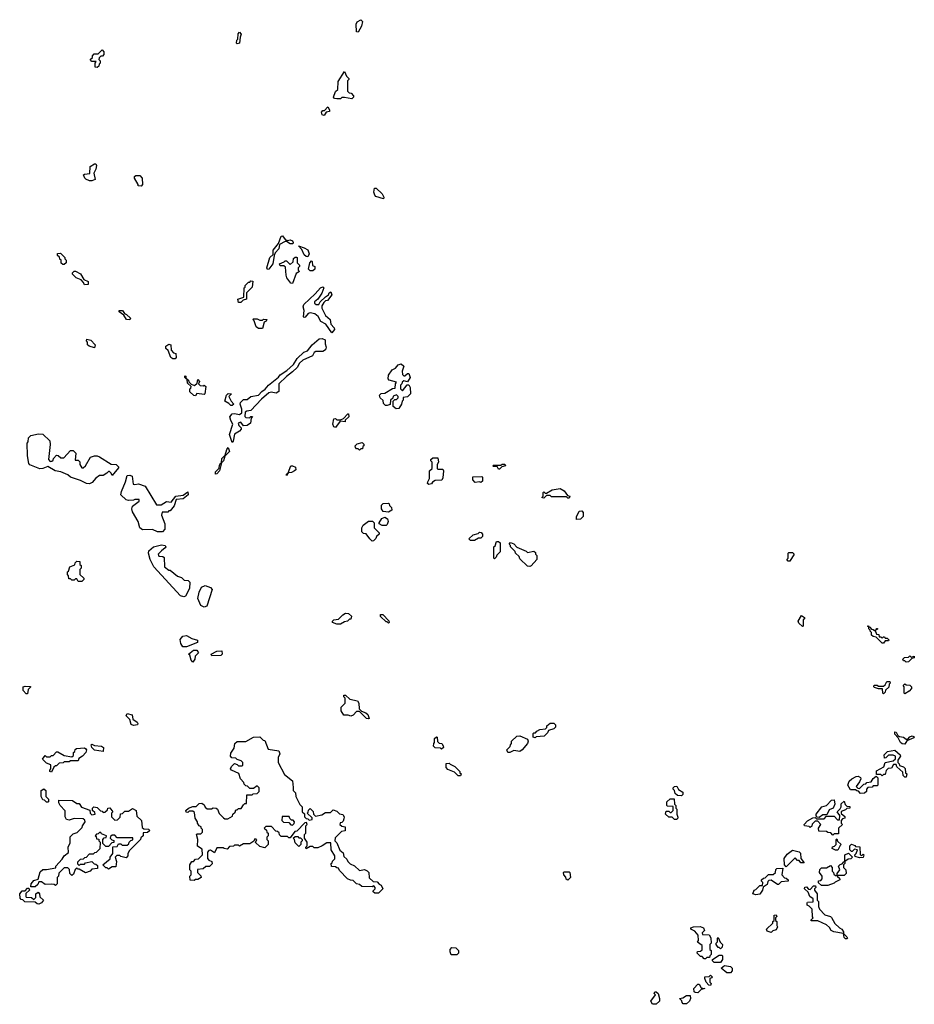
# Model space of a CAD drawing. Extents: x 2708302 to 2968450, y 494490 to 722710.
# Tile 42 of 256: x 2776882 to 2783970, y 626560 to 634360. Entities that reach past the tile are written whole.
import ezdxf

# ---------------------------------------------------------------- set-up
doc = ezdxf.new("R2010")
doc.units = 0

msp = doc.modelspace()

# ---------------------------------------------------------------- linework, layer by layer
at = {"layer": '0CON20XD'}
for points in [[(2779565, 634260), (2779550, 634265), (2779547.5, 634325), (2779557, 634343), (2779585, 634360), (2779597.5, 634345), (2779591.7, 634308.3), (2779565, 634260)], [(2778605, 634170), (2778600, 634175), (2778603, 634197), (2778610, 634205), (2778613, 634247), (2778625, 634260), (2778637.5, 634245), (2778628.3, 634221.7), (2778625, 634173.3), (2778605, 634170)], [(2777495, 633980), (2777480, 633985), (2777480, 634015), (2777488.3, 634028.3), (2777455, 634030), (2777440, 634045), (2777458.3, 634061.7), (2777460, 634075), (2777471.7, 634088.3), (2777505, 634090), (2777535, 634120), (2777550, 634105), (2777550, 634085), (2777538.3, 634071.7), (2777525, 634070), (2777511.7, 634058.3), (2777510, 634045), (2777520, 634035), (2777520, 634015), (2777511.7, 634008.3), (2777508.3, 633991.7), (2777495, 633980)], [(2779515, 633732.5), (2779455, 633743.8), (2779435, 633742.5), (2779425, 633734), (2779395, 633732.5), (2779376.4, 633736.4), (2779367.5, 633745), (2779385, 633790), (2779401.7, 633808.3), (2779405, 633870), (2779455, 633950), (2779471.7, 633911.7), (2779490, 633895), (2779490, 633885), (2779480, 633875), (2779480, 633795), (2779491.7, 633781.7), (2779508.3, 633778.3), (2779527, 633757), (2779527.5, 633745), (2779515, 633732.5)], [(2779295, 633600), (2779280, 633605), (2779273, 633627), (2779285, 633640), (2779298.3, 633641.7), (2779325, 633670), (2779337, 633647), (2779337, 633633), (2779311.7, 633628.3), (2779295, 633600)], [(2777455, 633083.3), (2777435, 633084), (2777406.4, 633096.4), (2777397.5, 633105), (2777388.3, 633131.7), (2777395, 633137.5), (2777438.3, 633141.7), (2777441.7, 633198.3), (2777475, 633217.5), (2777485, 633217.5), (2777490, 633205), (2777486.7, 633175), (2777470, 633145), (2777480, 633095), (2777455, 633083.3)], [(2777845, 633040), (2777820, 633045), (2777820, 633055), (2777792.5, 633105), (2777793, 633117), (2777803, 633127), (2777835, 633126.7), (2777853.3, 633105), (2777856.7, 633055), (2777845, 633040)], [(2779765, 632940), (2779705, 632960), (2779695, 632970), (2779687.5, 632995), (2779693.8, 633026.2), (2779707.5, 633025), (2779755, 632980), (2779767.5, 632955), (2779765, 632940)], [(2778845, 632380), (2778840, 632395), (2778864, 632475), (2778890, 632500), (2778891.2, 632535), (2778933.8, 632586.2), (2778953.3, 632645), (2778965, 632647.5), (2778985, 632620), (2779005, 632610), (2779025.8, 632615.8), (2779045, 632607.5), (2779050, 632595), (2779046.2, 632583.8), (2779024.2, 632584.2), (2778995, 632602.5), (2778985, 632602.5), (2778941.7, 632578.3), (2778935.9, 632544.1), (2778907.5, 632512.5), (2778898.3, 632491.7), (2778886.7, 632425), (2778855, 632382.5), (2778845, 632380)], [(2777235, 632420), (2777225, 632420), (2777211.7, 632431.7), (2777210, 632455), (2777201.7, 632461.7), (2777198.3, 632478.3), (2777181.7, 632491.7), (2777181.7, 632508.3), (2777205, 632510), (2777240, 632475), (2777240, 632465), (2777250, 632455), (2777250, 632435), (2777235, 632420)], [(2779165, 632482.5), (2779153, 632483), (2779137, 632497), (2779118.3, 632538.3), (2779091.7, 632568.3), (2779135, 632553.8), (2779165, 632536), (2779175.8, 632505), (2779165, 632482.5)], [(2779045, 632270), (2779031.7, 632271.7), (2779000, 632315), (2778992.5, 632335), (2778988.3, 632398.3), (2778975, 632410), (2778945, 632410), (2778940, 632425), (2778978.3, 632441.7), (2778985, 632450), (2778995, 632450), (2779025, 632420), (2779048.3, 632441.7), (2779051.7, 632468.3), (2779065, 632480), (2779075, 632480), (2779080, 632475), (2779080, 632435), (2779100, 632415), (2779100, 632405), (2779090, 632395), (2779090, 632375), (2779100, 632365), (2779071.7, 632348.3), (2779045, 632270)], [(2779205, 632370), (2779185, 632370), (2779170, 632385), (2779180, 632435), (2779195, 632450), (2779200, 632445), (2779201.7, 632411.7), (2779220, 632405), (2779220, 632385), (2779205, 632370)], [(2777395, 632260), (2777388.3, 632278.3), (2777368.3, 632298.3), (2777330, 632315), (2777300, 632345), (2777300, 632355), (2777313, 632367), (2777325, 632367.5), (2777365, 632346.7), (2777391.7, 632301.7), (2777426.1, 632286.1), (2777425, 632262.5), (2777395, 632260)], [(2778635, 632120), (2778615, 632120), (2778610, 632145), (2778658.3, 632161.7), (2778660, 632235), (2778668.3, 632241.7), (2778670, 632255), (2778695, 632280), (2778705, 632280), (2778715, 632290), (2778728.3, 632288.3), (2778725, 632240), (2778680, 632195), (2778680, 632145), (2778651.7, 632138.3), (2778635, 632120)], [(2779355, 631880), (2779308.2, 631948.2), (2779268.1, 631968.1), (2779247.9, 632007.9), (2779220.8, 632030.8), (2779185, 632038.6), (2779168.7, 632031.3), (2779145, 632002.5), (2779135, 632000), (2779130, 632005), (2779135.8, 632055), (2779128, 632085), (2779134, 632105), (2779222.9, 632187.1), (2779264.5, 632235.5), (2779285, 632242.5), (2779292.5, 632235), (2779275, 632192.5), (2779243.3, 632146.7), (2779217.5, 632125), (2779217.5, 632115), (2779230, 632105), (2779252.5, 632105), (2779263.8, 632126.2), (2779304.2, 632165.8), (2779329.3, 632180.7), (2779335, 632197.5), (2779346.7, 632205), (2779355, 632180), (2779320, 632135), (2779305, 632132.5), (2779291.2, 632118.8), (2779277.5, 632092.5), (2779275.6, 632075), (2779305.6, 632015.6), (2779342.5, 631985), (2779348.3, 631948.3), (2779375, 631920), (2779376.2, 631905), (2779355, 631880)], [(2777755, 631982.5), (2777730, 631985), (2777708.3, 632018.3), (2777670, 632045), (2777670, 632055), (2777696.4, 632056.4), (2777711.7, 632031.7), (2777730, 632025), (2777760, 631995), (2777755, 631982.5)], [(2778805, 631912.5), (2778775, 631913.3), (2778757, 631927), (2778740, 631975), (2778730, 631985), (2778735, 631990), (2778765, 631990), (2778785, 631980), (2778805, 631980), (2778815, 631987.5), (2778840, 631985), (2778835, 631972.5), (2778820, 631965), (2778805, 631912.5)], [(2777475, 631760), (2777433, 631773), (2777420, 631785), (2777420, 631805), (2777412.5, 631815), (2777415, 631830), (2777445, 631820), (2777480, 631785), (2777475, 631760)], [(2778565, 631010), (2778544, 631075), (2778570, 631155), (2778554, 631185), (2778547.5, 631215), (2778565, 631237.5), (2778585, 631241.2), (2778625, 631233.3), (2778642.5, 631245), (2778643.6, 631273.6), (2778630, 631315), (2778631.7, 631328.3), (2778655, 631350), (2778685, 631352.5), (2778714.1, 631375.9), (2778775, 631385.8), (2778802, 631415), (2778827.9, 631432.1), (2778854.3, 631465), (2778932.2, 631527.8), (2778945, 631545.7), (2779000, 631580), (2779051.4, 631628.6), (2779080, 631675), (2779134.2, 631725), (2779162.4, 631737.6), (2779200.8, 631785), (2779255, 631831.4), (2779280, 631835), (2779303.3, 631823.3), (2779302.3, 631792.3), (2779310, 631765), (2779306.4, 631743.6), (2779285, 631732.5), (2779228.3, 631731.7), (2779216.2, 631723.8), (2779203.3, 631696.7), (2779125, 631662.9), (2779100, 631640), (2779080, 631605), (2779045, 631570), (2778995.4, 631534.6), (2778935.8, 631474.2), (2778936.4, 631413.6), (2778915, 631402.5), (2778875, 631408.8), (2778857.1, 631402.9), (2778796.9, 631353.1), (2778715, 631263.3), (2778682, 631258), (2778670, 631250), (2778666.7, 631216.7), (2778675, 631207.5), (2778703.3, 631206.7), (2778715, 631216.7), (2778726.2, 631216.2), (2778717.5, 631202.5), (2778710, 631165), (2778685.9, 631144.1), (2778655, 631142.5), (2778635, 631172.5), (2778612.5, 631165), (2778617.5, 631145), (2778637, 631127), (2778636.2, 631115), (2778625, 631100), (2778584.2, 631075.8), (2778575, 631020), (2778565, 631010)], [(2778115, 631672.5), (2778095, 631672.5), (2778080, 631685), (2778058.3, 631738.3), (2778040, 631755), (2778040, 631775), (2778065, 631790), (2778080, 631785), (2778081.7, 631741.7), (2778101.7, 631721.7), (2778120, 631715), (2778122.5, 631685), (2778115, 631672.5)], [(2779865, 631277.5), (2779840, 631295), (2779841.7, 631338.3), (2779855, 631350), (2779868.3, 631351.7), (2779880, 631365), (2779880, 631375), (2779868.3, 631388.3), (2779841.7, 631378.3), (2779838.3, 631361.7), (2779820, 631345), (2779818.3, 631311.7), (2779795, 631303.3), (2779780, 631305), (2779765, 631320), (2779762.5, 631342.5), (2779737.5, 631365), (2779733.8, 631386.2), (2779745, 631400), (2779775, 631402.5), (2779835, 631437.5), (2779858.3, 631441.7), (2779860, 631475), (2779868.3, 631488.3), (2779810, 631505), (2779802.5, 631515), (2779803.3, 631545), (2779832.5, 631585), (2779859.3, 631600.7), (2779880, 631625), (2779905, 631633.3), (2779926.2, 631615), (2779913.3, 631575), (2779915, 631550), (2779925, 631540), (2779935, 631540), (2779953.9, 631556.1), (2779965, 631556.7), (2779976.2, 631525), (2779955, 631490), (2779925, 631500), (2779911.7, 631488.3), (2779910, 631475), (2779900, 631465), (2779900, 631435), (2779915, 631420), (2779951.7, 631468.3), (2779965, 631467.5), (2779976.7, 631445), (2779977.5, 631395), (2779955, 631372.5), (2779921.7, 631368.3), (2779920, 631345), (2779911.7, 631338.3), (2779907.5, 631315), (2779885, 631280), (2779865, 631277.5)], [(2778275, 631380), (2778261.7, 631381.7), (2778231.7, 631411.7), (2778230, 631435), (2778238.3, 631441.7), (2778240, 631455), (2778211.7, 631481.7), (2778210, 631510), (2778190, 631525), (2778191.7, 631538.3), (2778200, 631535), (2778200, 631520), (2778220, 631505), (2778221.7, 631491.7), (2778241.7, 631471.7), (2778268.3, 631461.7), (2778288.3, 631481.7), (2778295, 631510), (2778306.7, 631495), (2778300, 631475), (2778311.7, 631461.7), (2778335, 631460), (2778345, 631466), (2778356.7, 631455), (2778350, 631395), (2778345, 631390), (2778285, 631400), (2778275, 631380)], [(2778565, 631302.5), (2778555, 631303.3), (2778540.7, 631320.7), (2778508.3, 631338.3), (2778520, 631385), (2778535, 631400), (2778560, 631395), (2778540, 631375), (2778557.5, 631337.5), (2778580, 631315), (2778565, 631302.5)], [(2779385, 631130), (2779370, 631135), (2779362.5, 631155), (2779371.7, 631198.3), (2779385, 631200), (2779395, 631190), (2779425, 631190), (2779448.3, 631201.7), (2779481.7, 631238.3), (2779488.3, 631238.3), (2779490, 631215), (2779461.7, 631188.3), (2779460, 631175), (2779421.7, 631178.3), (2779385, 631130)], [(2777435, 630682), (2777412.5, 630685), (2777365, 630710), (2777285, 630736.7), (2777264.2, 630754.2), (2777208.1, 630778.1), (2777162.5, 630785), (2777105, 630820), (2777065, 630804.3), (2777042.7, 630802.7), (2776963.6, 630833.6), (2776954.4, 630845), (2776944, 630905), (2776942.5, 631005), (2776950, 631015), (2776953, 631047), (2776970, 631065), (2777030.5, 631079.5), (2777065, 631076), (2777120, 631025), (2777123.3, 630995), (2777110, 630875), (2777125, 630860), (2777138.3, 630861.7), (2777148.3, 630871.7), (2777150, 630885), (2777175, 630910), (2777188.3, 630908.3), (2777208.3, 630888.3), (2777231.7, 630888.3), (2777283.9, 630946.1), (2777305, 630946.2), (2777326.7, 630925), (2777321.7, 630871.7), (2777345, 630870), (2777358.3, 630858.3), (2777360, 630835), (2777375, 630810), (2777385, 630810), (2777403, 630827), (2777444, 630895), (2777475, 630905.8), (2777495.8, 630905.8), (2777515, 630896.7), (2777608.3, 630838.3), (2777647.5, 630835), (2777665, 630817.5), (2777665, 630810), (2777615, 630750), (2777608.3, 630768.3), (2777595, 630780), (2777585, 630780), (2777571.7, 630768.3), (2777545, 630750), (2777515, 630750), (2777485, 630727.5), (2777455.8, 630694.2), (2777435, 630682)], [(2778435, 630760), (2778435, 630777.5), (2778463, 630807), (2778465, 630830), (2778475, 630850), (2778480, 630850), (2778484.2, 630885), (2778510, 630910), (2778523.8, 630955), (2778535, 630970), (2778545, 630940), (2778508.3, 630901.7), (2778496, 630865), (2778480, 630850), (2778465.8, 630785), (2778445, 630763.3), (2778435, 630760)], [(2779575, 630950), (2779565, 630960), (2779551.7, 630961.7), (2779541.7, 630971.7), (2779540, 630985), (2779555, 631000), (2779595, 631010), (2779608.3, 630998.3), (2779610, 630985), (2779601.7, 630978.3), (2779598.3, 630961.7), (2779585, 630960), (2779575, 630950)], [(2780125, 630677.5), (2780113.3, 630685), (2780115, 630700), (2780130, 630725), (2780130, 630785), (2780150, 630805), (2780150, 630855), (2780140, 630865), (2780140, 630875), (2780155, 630890), (2780195, 630890), (2780200, 630855), (2780190, 630835), (2780190, 630805), (2780195, 630800), (2780235, 630800), (2780240, 630785), (2780235, 630730), (2780227, 630713), (2780175, 630710), (2780153.6, 630696.4), (2780145, 630683.3), (2780125, 630677.5)], [(2778995, 630750), (2778995, 630760), (2779010, 630770), (2779030, 630825), (2779045, 630826.2), (2779067.5, 630815), (2779070, 630795), (2779060, 630785), (2779035, 630772.5), (2779010, 630770), (2778995, 630750)], [(2780685, 630800), (2780675, 630800), (2780665, 630820), (2780635, 630820), (2780630, 630825), (2780635, 630830), (2780695, 630830), (2780705, 630840), (2780725, 630840), (2780730, 630825), (2780701.7, 630818.3), (2780685, 630800)], [(2777975, 630302.5), (2777935, 630322.5), (2777855, 630320), (2777835, 630333.3), (2777820.8, 630385), (2777775, 630462.5), (2777772, 630485), (2777777.5, 630505), (2777830, 630545), (2777828.3, 630558.3), (2777795, 630560), (2777785, 630552.5), (2777745, 630550), (2777725, 630556.2), (2777684, 630595), (2777688.3, 630621.7), (2777721.7, 630698.3), (2777735, 630750), (2777755, 630752.5), (2777772.5, 630745), (2777781.7, 630681.7), (2777795, 630677.5), (2777825, 630682.5), (2777876.2, 630665), (2777967.5, 630517.5), (2778003.3, 630516.7), (2778045, 630542.5), (2778083.3, 630536.7), (2778120, 630585), (2778177, 630593), (2778215, 630620), (2778217.5, 630595), (2778176.7, 630565), (2778121.7, 630558.3), (2778105, 630510), (2778075, 630470), (2778065, 630470), (2778055, 630460), (2778011.7, 630458.3), (2778006.7, 630435), (2778032.5, 630365), (2778032.5, 630325), (2778015, 630303.8), (2777975, 630302.5)], [(2780535, 630692.5), (2780525, 630700), (2780490, 630695), (2780472.5, 630715), (2780471.7, 630738.3), (2780545, 630740), (2780550, 630735), (2780550, 630705), (2780535, 630692.5)], [(2781235, 630570), (2781225, 630570), (2781215, 630580), (2781095, 630580), (2781085, 630590), (2781055, 630590), (2781035, 630570), (2781020, 630575), (2781030, 630585), (2781030, 630615), (2781035, 630620), (2781045, 630610), (2781055, 630610), (2781100, 630635), (2781165, 630646.7), (2781196.4, 630626.4), (2781221.7, 630591.7), (2781240, 630585), (2781235, 630570)], [(2779805, 630460), (2779762.5, 630465), (2779750, 630485), (2779750, 630515), (2779761.7, 630528.3), (2779805, 630530), (2779810, 630525), (2779811.7, 630511.7), (2779827.5, 630495), (2779830, 630475), (2779805, 630460)], [(2779755, 630352.5), (2779730, 630365), (2779730, 630375), (2779750.7, 630409.3), (2779775, 630420), (2779796.2, 630406.2), (2779802.5, 630385), (2779795, 630360), (2779785, 630353.3), (2779755, 630352.5)], [(2781295, 630400), (2781293, 630423), (2781313.6, 630466.4), (2781335, 630470), (2781346.4, 630456.4), (2781346, 630425), (2781325, 630403.3), (2781295, 630400)], [(2779675, 630230), (2779657, 630247), (2779628.3, 630288.3), (2779605, 630290), (2779593, 630303), (2779592.5, 630335), (2779602.5, 630355), (2779645, 630386.7), (2779676.4, 630386.4), (2779690, 630375), (2779690, 630335), (2779730, 630295), (2779730, 630285), (2779710, 630265), (2779705, 630250), (2779685, 630232.5), (2779675, 630230)], [(2780453, 630233), (2780441.7, 630248.3), (2780475, 630280), (2780515, 630290), (2780525, 630300), (2780538.3, 630298.3), (2780550, 630285), (2780550, 630265), (2780537, 630253), (2780518.3, 630251.7), (2780485, 630233.3), (2780453, 630233)], [(2778183.3, 629786.7), (2778155.8, 629795.8), (2777944.2, 630025), (2777916.2, 630085), (2777903.3, 630135), (2777906.7, 630153.3), (2777942.5, 630185), (2778005, 630199.2), (2778036.2, 630195), (2778041.2, 630185), (2778036.2, 630175), (2778005, 630153.3), (2777980, 630125), (2777985, 630110), (2778017, 630107), (2778028.3, 630098.3), (2778030, 630025), (2778065, 630000), (2778075, 630000), (2778131.7, 629951.7), (2778165, 629940), (2778185, 629920), (2778217, 629917), (2778230, 629905), (2778226.7, 629855), (2778195, 629793.3), (2778183.3, 629786.7)], [(2780645, 630090), (2780640, 630095), (2780640, 630185), (2780648.3, 630191.7), (2780660, 630225), (2780675, 630227.5), (2780690, 630215), (2780690, 630145), (2780661.7, 630118.3), (2780658.3, 630101.7), (2780645, 630090)], [(2780925, 630027.5), (2780905, 630030), (2780845, 630090), (2780838.3, 630108.3), (2780810, 630135), (2780808.3, 630148.3), (2780770, 630185), (2780770, 630195), (2780760, 630205), (2780771.7, 630218.3), (2780798.3, 630208.3), (2780821.7, 630181.7), (2780895, 630150), (2780905, 630140), (2780955, 630150), (2780968.3, 630138.3), (2780970, 630125), (2780980, 630115), (2780980, 630085), (2780935, 630033.3), (2780925, 630027.5)], [(2782985, 630070), (2782971.7, 630071.7), (2782960, 630085), (2782970, 630095), (2782970, 630135), (2782975, 630140), (2783005, 630140), (2783017.5, 630125), (2782985, 630070)], [(2777375, 629910), (2777345, 629910), (2777335, 629930), (2777325, 629930), (2777315, 629920), (2777295, 629920), (2777285, 629930), (2777271.7, 629931.7), (2777270, 629955), (2777260, 629965), (2777260, 629985), (2777268.3, 629991.7), (2777280, 630025), (2777318.3, 630041.7), (2777321.7, 630058.3), (2777335, 630070), (2777358.3, 630068.3), (2777360, 630045), (2777370, 630035), (2777370, 630015), (2777360, 630005), (2777360, 629965), (2777390, 629935), (2777390, 629925), (2777375, 629910)], [(2778345, 629706), (2778318.3, 629718.3), (2778292.5, 629775), (2778303.3, 629825), (2778323.8, 629865), (2778352.9, 629877.1), (2778395, 629862.5), (2778408.6, 629845), (2778365, 629713.3), (2778345, 629706)], [(2779425, 629572.5), (2779395, 629572.5), (2779360, 629585), (2779360, 629595), (2779370, 629605), (2779408.3, 629611.7), (2779443.6, 629646.4), (2779465, 629657.5), (2779486.7, 629656.7), (2779510, 629635), (2779505, 629610), (2779495, 629610), (2779480, 629595), (2779455, 629590), (2779425, 629572.5)], [(2779805, 629580), (2779795, 629590), (2779785, 629590), (2779741.7, 629631.7), (2779741.7, 629648.3), (2779758.3, 629648.3), (2779808.3, 629598.3), (2779810, 629585), (2779805, 629580)], [(2783085, 629552.5), (2783055, 629580), (2783050, 629595), (2783075, 629640), (2783100, 629625), (2783100, 629615), (2783090, 629605), (2783090, 629555), (2783085, 629552.5)], [(2783725, 629420), (2783715, 629420), (2783668.3, 629468.3), (2783643, 629473), (2783630, 629485), (2783630, 629505), (2783620, 629515), (2783620, 629525), (2783610, 629535), (2783610, 629550), (2783601.7, 629551.7), (2783601.7, 629558.3), (2783608.3, 629558.3), (2783610, 629550), (2783618.3, 629548.3), (2783631.7, 629531.7), (2783645, 629530), (2783655, 629520), (2783670, 629530), (2783671.7, 629538.3), (2783678.3, 629538.3), (2783678.3, 629531.7), (2783660, 629520), (2783671.7, 629491.7), (2783688.3, 629488.3), (2783691.7, 629471.7), (2783705, 629470), (2783715, 629460), (2783725, 629470), (2783735, 629470), (2783740, 629460), (2783755, 629460), (2783768.3, 629448.3), (2783765, 629440), (2783740, 629440), (2783725, 629420)], [(2778205, 629392.5), (2778175, 629392.5), (2778158.3, 629418.3), (2778155, 629450), (2778175, 629476.7), (2778205, 629482.5), (2778246.7, 629456.7), (2778290, 629445), (2778290, 629425), (2778205, 629392.5)], [(2778255, 629270), (2778240, 629285), (2778230, 629325), (2778220, 629335), (2778260, 629365), (2778285, 629366.7), (2778300, 629345), (2778271.7, 629318.3), (2778270, 629295), (2778255, 629270)], [(2778405, 629320), (2778400, 629335), (2778445, 629357.5), (2778485, 629360), (2778486.7, 629335), (2778475, 629323.3), (2778405, 629320)], [(2783905, 629270), (2783895, 629280), (2783885, 629280), (2783880, 629295), (2783893, 629307), (2783925, 629310), (2783935, 629320), (2783945, 629310), (2783968.3, 629318.3), (2783970, 629305), (2783951.7, 629298.3), (2783925, 629272.5), (2783905, 629270)], [(2776945, 629020), (2776935, 629020), (2776910, 629045), (2776910, 629075), (2776925, 629080), (2776968.3, 629078.3), (2776968.3, 629071.7), (2776950, 629055), (2776945, 629020)], [(2783725, 629020), (2783720, 629025), (2783718.3, 629058.3), (2783685, 629060), (2783655, 629070), (2783650, 629075), (2783651.7, 629088.3), (2783677, 629087), (2783685, 629080), (2783725, 629080), (2783738.3, 629091.7), (2783751.7, 629118.3), (2783777, 629117), (2783780, 629105), (2783770, 629095), (2783767, 629073), (2783741.7, 629048.3), (2783738.3, 629031.7), (2783725, 629020)], [(2783895, 629020), (2783890, 629025), (2783890, 629075), (2783882.5, 629085), (2783895, 629100), (2783905, 629090), (2783935, 629087.5), (2783947.5, 629075), (2783947, 629063), (2783928.3, 629041.7), (2783895, 629020)], [(2779645, 628822.5), (2779630, 628825), (2779575, 628880), (2779551.7, 628878.3), (2779525, 628850), (2779505, 628842.5), (2779485, 628850), (2779451.7, 628851.7), (2779430, 628885), (2779430, 628915), (2779460, 628945), (2779460, 628985), (2779450, 628995), (2779451.7, 629008.3), (2779465, 629010), (2779498.3, 628978.3), (2779560, 628965), (2779570, 628945), (2779571.7, 628901.7), (2779591.7, 628881.7), (2779625, 628870), (2779640, 628855), (2779650, 628825), (2779645, 628822.5)], [(2777785, 628769.2), (2777765, 628776.7), (2777753.8, 628815), (2777726.7, 628845), (2777733.3, 628865), (2777772.7, 628852.7), (2777780, 628820), (2777814.1, 628794.1), (2777818.8, 628785), (2777815, 628773.8), (2777785, 628769.2)], [(2780965, 628670), (2780950, 628675), (2780950, 628705), (2780955, 628710), (2780968.3, 628711.7), (2780980, 628725), (2781003.6, 628736.4), (2781048.3, 628741.7), (2781058.3, 628751.7), (2781060, 628765), (2781085, 628787.5), (2781115, 628786.2), (2781126.7, 628775), (2781126.7, 628755), (2781115, 628742.5), (2781071.7, 628728.3), (2781065, 628710), (2781037.5, 628685), (2780975, 628680), (2780965, 628670)], [(2779725, 627440), (2779695, 627440), (2779681.7, 627451.7), (2779681.7, 627458.3), (2779700, 627475), (2779700, 627485), (2779688.3, 627498.3), (2779675, 627490), (2779593, 627493), (2779575, 627510), (2779550, 627515), (2779525, 627540), (2779503, 627543), (2779480, 627555), (2779415, 627620), (2779408.3, 627638.3), (2779395, 627640), (2779385, 627650), (2779351.7, 627651.7), (2779350, 627675), (2779358.3, 627681.7), (2779360, 627695), (2779378.3, 627711.7), (2779380, 627735), (2779350, 627785), (2779348.3, 627838.3), (2779315, 627840), (2779280, 627815), (2779245, 627800), (2779215, 627800), (2779205, 627810), (2779185, 627810), (2779151.7, 627791.7), (2779150, 627805), (2779160, 627815), (2779160, 627845), (2779140, 627875), (2779140, 627905), (2779150, 627915), (2779150, 627975), (2779160, 627985), (2779155, 628000), (2779141.7, 627998.3), (2779078.3, 627931.7), (2779061.7, 627928.3), (2779025, 627880), (2779015, 627880), (2779005, 627890), (2778955, 627890), (2778941.7, 627901.7), (2778938.3, 627918.3), (2778925, 627930), (2778911.7, 627931.7), (2778878.3, 627968.3), (2778831.7, 627968.3), (2778820, 627955), (2778838.3, 627938.3), (2778840, 627925), (2778850, 627915), (2778850, 627895), (2778840, 627885), (2778840, 627865), (2778850, 627855), (2778850, 627825), (2778825, 627800), (2778785, 627810), (2778751.7, 627841.7), (2778760, 627865), (2778745, 627870), (2778738.3, 627851.7), (2778705, 627830), (2778655, 627830), (2778625, 627812.5), (2778615, 627820), (2778585, 627820), (2778577, 627813), (2778545, 627810), (2778525, 627790), (2778503, 627793), (2778495, 627800), (2778445, 627800), (2778425, 627760), (2778395, 627780), (2778381.7, 627778.3), (2778370, 627765), (2778370, 627715), (2778381.7, 627701.7), (2778405, 627690), (2778407, 627673), (2778387, 627653), (2778358.3, 627651.7), (2778337, 627633), (2778291.7, 627628.3), (2778290, 627605), (2778318.3, 627578.3), (2778320, 627565), (2778295, 627550), (2778275, 627550), (2778265, 627540), (2778233, 627543), (2778230, 627575), (2778240, 627585), (2778240, 627615), (2778230, 627625), (2778230, 627665), (2778245, 627690), (2778258.3, 627691.7), (2778275, 627710), (2778298.3, 627711.7), (2778330, 627745), (2778328.3, 627788.3), (2778291.7, 627811.7), (2778292.5, 627865), (2778282.5, 627905), (2778285, 627910), (2778318.3, 627911.7), (2778330, 627925), (2778330, 627945), (2778320, 627955), (2778320, 627965), (2778303.6, 627973.6), (2778290, 627995), (2778290, 628005), (2778272.5, 628035), (2778268.3, 628078.3), (2778255, 628090), (2778225, 628090), (2778215, 628080), (2778201.7, 628081.7), (2778200, 628095), (2778220, 628115), (2778253.6, 628126.4), (2778281.7, 628128.3), (2778305, 628150), (2778325, 628152.5), (2778345, 628140), (2778351.7, 628121.7), (2778368.3, 628108.3), (2778401.7, 628108.3), (2778415, 628117.5), (2778440, 628115), (2778450, 628105), (2778461.7, 628071.7), (2778497, 628037), (2778508.3, 628028.3), (2778531.7, 628028.3), (2778568.3, 628051.7), (2778570, 628065), (2778588.3, 628081.7), (2778595, 628100), (2778605, 628100), (2778615, 628110), (2778638.3, 628111.7), (2778655, 628140), (2778665, 628150), (2778678.3, 628151.7), (2778681.7, 628218.3), (2778725, 628220), (2778733, 628227), (2778765, 628230), (2778780, 628245), (2778780, 628275), (2778765, 628290), (2778735, 628270), (2778705, 628270), (2778688.3, 628288.3), (2778675, 628290), (2778660, 628305), (2778658.3, 628318.3), (2778632.5, 628345), (2778618.3, 628388.3), (2778560, 628415), (2778552.5, 628425), (2778560, 628445), (2778583, 628467), (2778605, 628460), (2778615, 628450), (2778645, 628450), (2778650, 628455), (2778650, 628475), (2778638.3, 628488.3), (2778605, 628500), (2778595, 628510), (2778563, 628513), (2778552.5, 628525), (2778555, 628550), (2778581.7, 628588.3), (2778587.5, 628625), (2778605, 628642.5), (2778675, 628642.5), (2778735, 628677.5), (2778785, 628680), (2778811.7, 628651.7), (2778825, 628650), (2778851.7, 628581.7), (2778935, 628567.5), (2778942.5, 628545), (2778930, 628515), (2778930, 628475), (2778980, 628380), (2779045, 628330), (2779048.3, 628278.3), (2779050, 628255), (2779067.5, 628235), (2779070, 628205), (2779101.7, 628141.7), (2779120, 628125), (2779120, 628085), (2779138.3, 628068.3), (2779140, 628045), (2779151.7, 628031.7), (2779165, 628030), (2779175, 628020), (2779200, 628025), (2779198.3, 628038.3), (2779160, 628075), (2779168.3, 628081.7), (2779171.7, 628098.3), (2779185, 628110), (2779208.3, 628088.3), (2779210, 628065), (2779225, 628050), (2779275, 628060), (2779305, 628080), (2779345, 628080), (2779365, 628100), (2779395, 628090), (2779415, 628070), (2779443, 628063), (2779452.5, 628045), (2779451.7, 628028.3), (2779445, 628010), (2779435, 628000), (2779421.7, 627998.3), (2779420, 627985), (2779435, 627970), (2779460, 627965), (2779460, 627935), (2779431.7, 627928.3), (2779381.7, 627878.3), (2779380, 627855), (2779395, 627840), (2779420, 627780), (2779445, 627760), (2779451.7, 627731.7), (2779475, 627710), (2779481.7, 627691.7), (2779501.7, 627671.7), (2779535, 627657.5), (2779575, 627620), (2779615, 627626.7), (2779635, 627617.5), (2779647.5, 627605), (2779651.7, 627561.7), (2779681.7, 627531.7), (2779715, 627530), (2779731.7, 627511.7), (2779747.5, 627505), (2779760, 627475), (2779725, 627440)], [(2780225, 628582.5), (2780215, 628590), (2780173, 628593), (2780160, 628605), (2780163, 628627), (2780170, 628635), (2780170, 628665), (2780185, 628680), (2780190, 628675), (2780191.7, 628641.7), (2780205, 628630), (2780226.4, 628626.4), (2780237, 628607), (2780240, 628595), (2780225, 628582.5)], [(2780765, 628553.8), (2780750, 628555), (2780742.5, 628575), (2780768.3, 628601.7), (2780770, 628615), (2780780, 628625), (2780780, 628645), (2780820, 628685), (2780845, 628687.5), (2780905, 628660), (2780910, 628645), (2780906.7, 628625), (2780863.3, 628575), (2780843.9, 628563.9), (2780798.3, 628571.7), (2780765, 628553.8)], [(2783895, 628620), (2783875, 628623.8), (2783860, 628635), (2783841.7, 628671.7), (2783815, 628700), (2783815, 628717.5), (2783826.7, 628716.7), (2783840, 628690), (2783851.7, 628681.7), (2783885, 628676.7), (2783905, 628660), (2783918.3, 628661.7), (2783935, 628680), (2783953, 628687), (2783968.3, 628678.3), (2783965, 628670), (2783911.7, 628648.3), (2783895, 628620)], [(2777545, 628563.3), (2777475, 628573.3), (2777453.3, 628595), (2777450, 628615), (2777455, 628620), (2777475, 628610), (2777530, 628605), (2777547.5, 628595), (2777545, 628563.3)], [(2777135, 628400), (2777120, 628405), (2777120, 628415), (2777130, 628425), (2777128.3, 628458.3), (2777095, 628470), (2777063, 628503), (2777085, 628530), (2777095, 628520), (2777125, 628520), (2777135, 628530), (2777148.3, 628531.7), (2777175, 628560), (2777185, 628560), (2777235, 628530), (2777295, 628520), (2777308.3, 628531.7), (2777310, 628555), (2777318.3, 628561.7), (2777321.7, 628578.3), (2777333, 628587), (2777395, 628592.5), (2777407.5, 628585), (2777412.5, 628575), (2777406.7, 628555), (2777380, 628525), (2777351.7, 628508.3), (2777345, 628490), (2777285, 628490), (2777275, 628480), (2777235, 628480), (2777227, 628473), (2777195, 628470), (2777175, 628450), (2777165, 628450), (2777151.7, 628438.3), (2777135, 628400)], [(2783905, 628360), (2783895, 628360), (2783881.7, 628371.7), (2783878.3, 628398.3), (2783831.7, 628441.7), (2783825, 628460), (2783805, 628460), (2783788.3, 628431.7), (2783761.7, 628428.3), (2783748.3, 628411.7), (2783738.3, 628381.7), (2783725, 628380), (2783715, 628370), (2783705, 628380), (2783671.7, 628381.7), (2783671.7, 628408.3), (2783728.3, 628441.7), (2783740, 628475), (2783801.7, 628488.3), (2783820, 628505), (2783820, 628525), (2783803, 628533), (2783765, 628532.5), (2783745, 628512.5), (2783735, 628510), (2783730, 628535), (2783757, 628563), (2783815, 628573.8), (2783856.7, 628535), (2783860, 628525), (2783840, 628495), (2783840, 628475), (2783850, 628465), (2783851.7, 628451.7), (2783885, 628440), (2783898.3, 628428.3), (2783900, 628395), (2783910, 628385), (2783905, 628360)], [(2780375, 628370), (2780355, 628370), (2780328.3, 628398.3), (2780275, 628420), (2780260, 628435), (2780261.7, 628468.3), (2780285, 628470), (2780291.7, 628461.7), (2780330, 628445), (2780370, 628405), (2780370, 628395), (2780380, 628385), (2780375, 628370)], [(2783545, 628230), (2783528.3, 628248.3), (2783515, 628250), (2783505, 628260), (2783465, 628260), (2783443.8, 628295), (2783455, 628327.5), (2783475, 628347.5), (2783510, 628365), (2783525, 628366.7), (2783545, 628357.5), (2783546.7, 628345), (2783537, 628323), (2783510, 628285), (2783521.7, 628271.7), (2783535, 628270), (2783570, 628305), (2783585, 628307.5), (2783595, 628316.7), (2783628.3, 628321.7), (2783645, 628350), (2783668.3, 628368.3), (2783680, 628355), (2783680, 628295), (2783675, 628290), (2783645, 628290), (2783635, 628280), (2783601.7, 628278.3), (2783590, 628265), (2783590, 628245), (2783575, 628232.5), (2783545, 628230)], [(2777105, 628162.5), (2777095, 628162.5), (2777078.3, 628178.3), (2777065, 628180), (2777052.5, 628205), (2777052.5, 628255), (2777073, 628267), (2777090, 628255), (2777090, 628205), (2777110, 628185), (2777110, 628165), (2777105, 628162.5)], [(2782125, 628212.5), (2782093, 628213), (2782075, 628230), (2782070, 628255), (2782060, 628265), (2782060, 628275), (2782070, 628285), (2782087.5, 628287.5), (2782101.7, 628261.7), (2782135, 628240), (2782137, 628223), (2782125, 628212.5)], [(2777005, 627490), (2776971.7, 627491.7), (2776972.5, 627515), (2776995, 627540), (2777028.3, 627551.7), (2777045, 627610), (2777065, 627627.5), (2777095, 627627.5), (2777168.3, 627641.7), (2777170, 627655), (2777220, 627710), (2777233.6, 627736.4), (2777268.3, 627761.7), (2777267.5, 627805), (2777281.7, 627838.3), (2777283, 627887), (2777305, 627910), (2777338.3, 627921.7), (2777378.3, 627961.7), (2777380, 627975), (2777400, 628005), (2777398.3, 628018.3), (2777385, 628030), (2777315, 628032.5), (2777275, 628020), (2777253.6, 628023.6), (2777242.5, 628045), (2777241.7, 628091.7), (2777202.5, 628135), (2777193.3, 628155), (2777192.5, 628177.5), (2777300, 628175), (2777335, 628150), (2777355, 628150), (2777371.7, 628121.7), (2777438.3, 628098.3), (2777440, 628075), (2777455, 628060), (2777480, 628065), (2777478.3, 628078.3), (2777460, 628095), (2777460, 628115), (2777470, 628125), (2777495, 628120), (2777521.7, 628091.7), (2777535, 628090), (2777545, 628080), (2777558.3, 628081.7), (2777578.3, 628101.7), (2777580, 628115), (2777597, 628117), (2777620, 628085), (2777610, 628075), (2777610, 628045), (2777635, 628020), (2777658.3, 628021.7), (2777678.3, 628041.7), (2777681.7, 628068.3), (2777698.3, 628071.7), (2777715, 628090), (2777745, 628090), (2777775, 628110), (2777806.4, 628096.4), (2777811.7, 628051.7), (2777847.5, 628015), (2777851.7, 627961.7), (2777865, 627950), (2777905, 627947.5), (2777910, 627935), (2777895, 627920), (2777861.7, 627918.3), (2777860, 627895), (2777841.7, 627878.3), (2777840, 627865), (2777751.7, 627778.3), (2777740, 627755), (2777740, 627735), (2777725, 627720), (2777685, 627730), (2777675, 627740), (2777651.7, 627738.3), (2777640, 627725), (2777648.3, 627691.7), (2777645, 627650), (2777615, 627650), (2777585, 627630), (2777575, 627640), (2777565, 627640), (2777540, 627665), (2777598.3, 627711.7), (2777600, 627725), (2777620, 627755), (2777621.7, 627808.3), (2777655, 627810), (2777665, 627830), (2777685, 627830), (2777695, 627820), (2777735, 627820), (2777748.3, 627831.7), (2777750, 627845), (2777761.7, 627858.3), (2777778.3, 627861.7), (2777778.3, 627878.3), (2777655, 627880), (2777635, 627900), (2777615, 627900), (2777601.7, 627888.3), (2777600, 627875), (2777611.7, 627861.7), (2777628.3, 627858.3), (2777628.3, 627841.7), (2777611.7, 627838.3), (2777585, 627810), (2777565, 627810), (2777540, 627835), (2777540, 627865), (2777551.7, 627878.3), (2777568.3, 627881.7), (2777570, 627895), (2777531.7, 627911.7), (2777525, 627920), (2777515, 627920), (2777505, 627910), (2777491.7, 627908.3), (2777480, 627895), (2777488.3, 627888.3), (2777491.7, 627871.7), (2777508.3, 627868.3), (2777510, 627855), (2777520, 627845), (2777518.3, 627791.7), (2777488.3, 627761.7), (2777475, 627760), (2777465, 627750), (2777431.7, 627748.3), (2777408.3, 627721.7), (2777395, 627720), (2777385, 627710), (2777361.7, 627708.3), (2777340, 627685), (2777341.7, 627671.7), (2777355, 627660), (2777365, 627670), (2777395, 627670), (2777405, 627680), (2777455, 627690), (2777471.7, 627671.7), (2777485, 627670), (2777498.3, 627658.3), (2777500, 627635), (2777455, 627630), (2777440, 627615), (2777405, 627602.5), (2777355, 627630), (2777341.7, 627631.7), (2777335, 627640), (2777321.7, 627628.3), (2777308.3, 627591.7), (2777295, 627580), (2777280, 627595), (2777278.3, 627628.3), (2777265, 627640), (2777235, 627640), (2777191.7, 627598.3), (2777190, 627575), (2777180, 627565), (2777180, 627515), (2777165, 627500), (2777155, 627510), (2777133, 627513), (2777085, 627510), (2777055, 627530), (2777035, 627530), (2777025, 627510), (2777005, 627490)], [(2782085, 628023.8), (2782070, 628025), (2782051.7, 628041.7), (2782025, 628042.5), (2782000, 628065), (2782005, 628090), (2782025, 628090), (2782035, 628080), (2782045, 628080), (2782060, 628095), (2782058.3, 628128.3), (2782015, 628130), (2782010, 628135), (2782010, 628165), (2782035, 628187.5), (2782067, 628187), (2782070, 628145), (2782080, 628135), (2782080, 628115), (2782087.5, 628105), (2782087.5, 628065), (2782096.4, 628043.6), (2782095, 628030), (2782085, 628023.8)], [(2783325, 627900), (2783308.3, 627918.3), (2783285, 627920), (2783275, 627930), (2783212.5, 627932.5), (2783210, 627955), (2783230, 627985), (2783205, 628010), (2783185, 628010), (2783161.7, 627988.3), (2783158.3, 627971.7), (2783145, 627960), (2783137.5, 627967.5), (2783100, 627975), (2783097.5, 627985), (2783125, 628013.3), (2783165, 628036.2), (2783185, 628040), (2783195, 628030), (2783255, 628030), (2783275, 628050), (2783335, 628050), (2783361.7, 628021.7), (2783378.3, 628021.7), (2783380, 628055), (2783360, 628085), (2783381.7, 628108.3), (2783390, 628125), (2783391.7, 628148.3), (2783415, 628170), (2783421.7, 628141.7), (2783435, 628130), (2783458.3, 628128.3), (2783460, 628115), (2783435, 628110), (2783425, 628100), (2783391.7, 628088.3), (2783391.7, 628071.7), (2783418.3, 628048.3), (2783420, 628035), (2783401.7, 628028.3), (2783390, 628015), (2783390, 627995), (2783400, 627985), (2783370, 627955), (2783368.3, 627911.7), (2783335, 627910), (2783325, 627900)], [(2783215, 628040), (2783201.7, 628041.7), (2783192.5, 628052.5), (2783192.5, 628065), (2783236.1, 628123.9), (2783275, 628136.2), (2783315, 628176.2), (2783335, 628180), (2783340, 628145), (2783326.7, 628113.3), (2783295, 628100), (2783278.3, 628061.7), (2783245, 628060), (2783215, 628040)], [(2779045, 627980), (2779058.3, 627991.7), (2779060, 628005), (2779048.3, 628018.3), (2779035, 628020), (2779021.7, 628031.7), (2779018.3, 628048.3), (2778961.7, 628048.3), (2778960, 628015), (2778971.7, 628001.7), (2779015, 628000), (2779031.7, 627981.7), (2779045, 627980)], [(2779095, 627810), (2779065, 627840), (2779060, 627865), (2779050, 627875), (2779065, 627890), (2779085, 627890), (2779095, 627880), (2779108.3, 627878.3), (2779120, 627865), (2779120, 627855), (2779110, 627845), (2779110, 627825), (2779095, 627810)], [(2783365, 627780), (2783345, 627780), (2783320, 627795), (2783321.7, 627808.3), (2783338.3, 627811.7), (2783350, 627825), (2783350, 627865), (2783355, 627870), (2783361.7, 627851.7), (2783390, 627825), (2783381.7, 627818.3), (2783365, 627780)], [(2783535, 627720), (2783501.7, 627731.7), (2783500, 627745), (2783510, 627755), (2783520, 627785), (2783495, 627790), (2783478.3, 627771.7), (2783471.7, 627771.7), (2783460, 627785), (2783460, 627815), (2783471.7, 627828.3), (2783498.3, 627818.3), (2783505, 627810), (2783538.3, 627808.3), (2783540, 627745), (2783555, 627740), (2783565, 627750), (2783570, 627745), (2783565, 627722.5), (2783535, 627720)], [(2782955, 627650), (2782942.5, 627665), (2782940, 627715), (2782961.7, 627748.3), (2783005, 627780), (2783057, 627767), (2783068.3, 627758.3), (2783070, 627715), (2783098.3, 627681.7), (2783071.7, 627681.7), (2783058.3, 627698.3), (2783045, 627700), (2783025, 627720), (2782955, 627650)], [(2783235, 627500), (2783211.7, 627521.7), (2783211.7, 627538.3), (2783228.3, 627541.7), (2783240, 627555), (2783240, 627575), (2783220, 627605), (2783221.7, 627628.3), (2783235, 627640), (2783275, 627640), (2783305, 627660), (2783320, 627645), (2783320, 627615), (2783330, 627605), (2783331.7, 627591.7), (2783345, 627580), (2783360, 627580), (2783360, 627595), (2783380, 627625), (2783370, 627655), (2783381.7, 627668.3), (2783398.3, 627671.7), (2783411.7, 627688.3), (2783420, 627690), (2783420, 627745), (2783448.3, 627758.3), (2783480, 627725), (2783468.3, 627711.7), (2783445, 627710), (2783420, 627690), (2783420, 627675), (2783410, 627665), (2783410, 627645), (2783427.5, 627625), (2783430, 627595), (2783415, 627580), (2783360, 627580), (2783361.7, 627571.7), (2783378.3, 627558.3), (2783380, 627545), (2783341.7, 627528.3), (2783335, 627520), (2783285, 627502.5), (2783235, 627500)], [(2781225, 627542.5), (2781211.7, 627551.7), (2781208.3, 627568.3), (2781192.5, 627585), (2781190, 627605), (2781195, 627610), (2781235, 627610), (2781240, 627605), (2781247.5, 627565), (2781225, 627542.5)], [(2782715, 627427.5), (2782690, 627435), (2782700, 627465), (2782715, 627470), (2782745, 627500), (2782768.3, 627501.7), (2782770, 627525), (2782760, 627535), (2782760, 627545), (2782775, 627560), (2782788.3, 627561.7), (2782815, 627587.5), (2782852.5, 627587.5), (2782870, 627605), (2782873, 627627), (2782880, 627635), (2782928.3, 627638.3), (2782920, 627585), (2782941.7, 627561.7), (2782955, 627560), (2782970, 627545), (2782970, 627535), (2782915, 627530), (2782895, 627510), (2782885, 627510), (2782835, 627542.5), (2782818.3, 627541.7), (2782808.3, 627531.7), (2782805, 627510), (2782771.7, 627488.3), (2782767, 627463), (2782745, 627432.5), (2782715, 627427.5)], [(2777035, 627352.5), (2777020, 627355), (2777005, 627370), (2776923, 627373), (2776908.3, 627388.3), (2776895, 627390), (2776885, 627400), (2776882.5, 627435), (2776901.7, 627458.3), (2776925, 627460), (2776945, 627480), (2776955, 627480), (2776960, 627465), (2776931.7, 627438.3), (2776930, 627415), (2776935, 627410), (2776977, 627407), (2776995, 627390), (2777010, 627405), (2777010, 627435), (2777028.3, 627448.3), (2777040, 627435), (2777041.7, 627411.7), (2777070, 627385), (2777055, 627363.3), (2777035, 627352.5)], [(2783435, 627080), (2783425, 627080), (2783415, 627090), (2783410, 627120), (2783333.6, 627133.6), (2783310, 627145), (2783298.3, 627168.3), (2783275, 627190), (2783205, 627220), (2783151.7, 627221.7), (2783151.7, 627228.3), (2783170, 627245), (2783162.5, 627252.5), (2783160, 627315), (2783138.3, 627338.3), (2783120, 627345), (2783120, 627365), (2783125, 627370), (2783168.3, 627371.7), (2783170, 627395), (2783142.5, 627415), (2783128.3, 627448.3), (2783100, 627475), (2783101.7, 627488.3), (2783115, 627490), (2783131.7, 627471.7), (2783145, 627470), (2783171.7, 627498.3), (2783188.3, 627498.3), (2783190, 627485), (2783180, 627475), (2783180, 627465), (2783200, 627435), (2783200, 627385), (2783210, 627375), (2783210, 627335), (2783220, 627315), (2783260, 627270), (2783305, 627256.7), (2783315, 627247.5), (2783340.7, 627200.7), (2783376.2, 627166.2), (2783396.7, 627155), (2783410, 627135), (2783410, 627120), (2783436.7, 627095), (2783440, 627085), (2783435, 627080)], [(2782835, 627130), (2782805, 627140), (2782800, 627155), (2782848.3, 627201.7), (2782850, 627215), (2782860, 627225), (2782860, 627265), (2782875, 627270), (2782880, 627255), (2782870, 627245), (2782870, 627225), (2782880, 627215), (2782880, 627185), (2782887, 627173), (2782875, 627150), (2782848.3, 627141.7), (2782835, 627130)], [(2782315, 626920), (2782305, 626920), (2782288.3, 626938.3), (2782275, 626940), (2782250, 626965), (2782251.7, 626978.3), (2782275, 626980), (2782288.3, 626991.7), (2782290, 627025), (2782253, 627053), (2782260, 627065), (2782258.3, 627108.3), (2782230, 627140), (2782200, 627155), (2782200, 627165), (2782220, 627175), (2782273, 627177), (2782300, 627165), (2782306.7, 627145), (2782290, 627125), (2782291.7, 627111.7), (2782345, 627110), (2782357, 627087), (2782360, 627045), (2782350, 627035), (2782350, 626995), (2782360, 626985), (2782360, 626955), (2782350, 626945), (2782348.3, 626931.7), (2782325, 626930), (2782315, 626920)], [(2782435, 627000), (2782425, 627010), (2782415, 627010), (2782400, 627035), (2782400, 627045), (2782410, 627055), (2782410, 627085), (2782415, 627090), (2782431.7, 627051.7), (2782450, 627035), (2782447, 627013), (2782435, 627000)], [(2780301.7, 626951.7), (2780292.5, 626975), (2780292.5, 626995), (2780305, 627010), (2780337, 627007), (2780360, 626985), (2780360, 626965), (2780345, 626952.5), (2780301.7, 626951.7)], [(2782385, 626890), (2782370, 626905), (2782370, 626915), (2782425, 626950), (2782445, 626950), (2782450, 626945), (2782450, 626915), (2782435, 626892.5), (2782385, 626890)], [(2782515, 626810), (2782485, 626810), (2782440, 626845), (2782465, 626867.5), (2782515, 626860), (2782527.5, 626845), (2782527.5, 626825), (2782515, 626810)], [(2782355, 626710), (2782341.7, 626711.7), (2782320, 626735), (2782310, 626765), (2782311.7, 626778.3), (2782345, 626780), (2782355, 626790), (2782368.3, 626778.3), (2782365, 626770), (2782350, 626765), (2782350, 626735), (2782360, 626725), (2782355, 626710)], [(2781925, 626560), (2781895, 626560), (2781883.3, 626585), (2781920, 626635), (2781910, 626645), (2781915, 626660), (2781925, 626660), (2781940, 626645), (2781950, 626605), (2781950, 626585), (2781925, 626560)], [(2782255, 626650), (2782233, 626653), (2782225, 626660), (2782222.5, 626685), (2782255, 626720), (2782265, 626720), (2782281.7, 626691.7), (2782310, 626685), (2782281.7, 626678.3), (2782255, 626650)], [(2782165, 626562.5), (2782140, 626565), (2782130, 626575), (2782128.3, 626588.3), (2782110, 626605), (2782135, 626610), (2782165, 626630), (2782195, 626630), (2782197.5, 626605), (2782190, 626585), (2782165, 626562.5)]]:
    msp.add_lwpolyline(points, dxfattribs=at)

doc.saveas('drawing.dxf')
